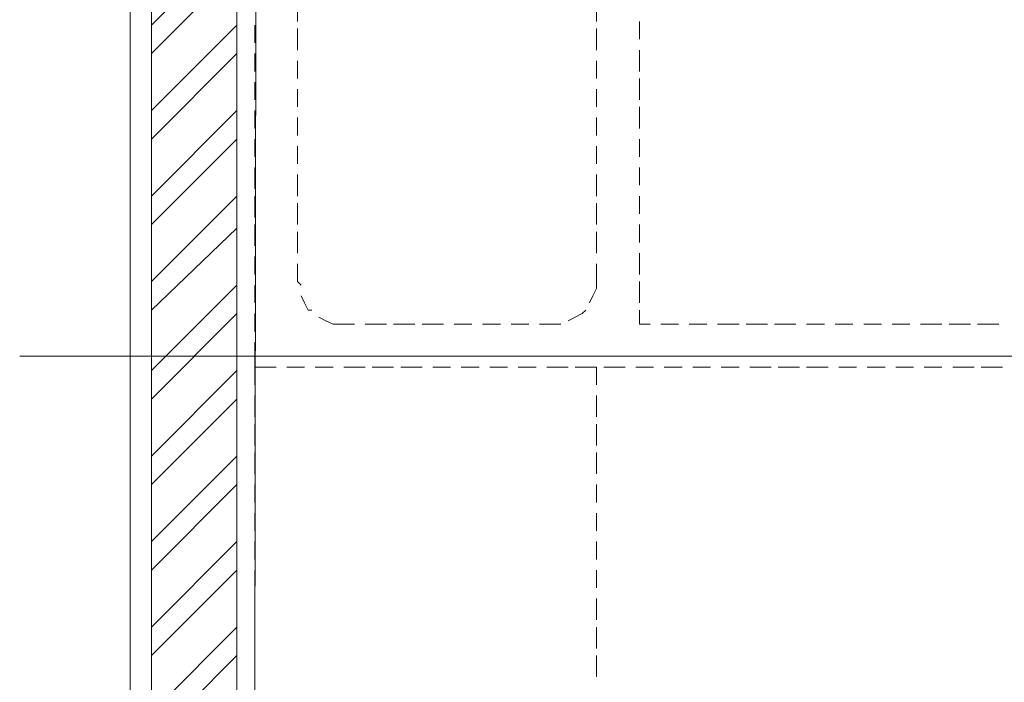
# Model space of a CAD drawing. Header units: millimetres. Extents: x 17 to 403, y 12 to 285.
# Tile 95 of 145: x 238 to 250, y 181 to 189. Entities that reach past the tile are written whole.
import ezdxf

# ---------------------------------------------------------------- set-up
doc = ezdxf.new("R2010")
doc.units = ezdxf.units.MM
doc.layers.add('LINE_000000', color=7, linetype='Continuous')

msp = doc.modelspace()

# ---------------------------------------------------------------- linework, layer by layer
at = {"layer": 'LINE_000000', "lineweight": 0}
for p, q in [((240.877, 180.848), (240.919, 205.825)), ((239.395, 78.317), (239.395, 203.285)), ((239.395, 201.422), (239.395, 183.938)), ((239.649, 188.934), (240.665, 189.95)), ((239.649, 188.595), (240.665, 189.611)), ((241.385, 188.976), (241.385, 189.23)), ((244.941, 189.23), (244.941, 188.976)), ((239.649, 187.918), (240.665, 188.934)), ((240.877, 188.722), (240.877, 188.934)), ((245.449, 188.764), (245.449, 188.976)), ((241.385, 188.637), (241.385, 188.891)), ((244.941, 188.891), (244.941, 188.637)), ((239.649, 187.579), (240.665, 188.595)), ((240.877, 188.383), (240.877, 188.595)), ((245.449, 188.383), (245.449, 188.637)), ((241.385, 188.299), (241.385, 188.51)), ((244.941, 188.51), (244.941, 188.299)), ((240.877, 188.045), (240.877, 188.256)), ((245.449, 188.045), (245.449, 188.299)), ((241.385, 187.96), (241.385, 188.172)), ((244.941, 188.172), (244.941, 187.96)), ((239.649, 186.902), (240.665, 187.918)), ((240.877, 187.706), (240.877, 187.918)), ((245.449, 187.706), (245.449, 187.96)), ((241.385, 187.621), (241.385, 187.833)), ((244.941, 187.833), (244.941, 187.621)), ((239.649, 186.563), (240.665, 187.579)), ((240.877, 187.367), (240.877, 187.579)), ((245.449, 187.367), (245.449, 187.579)), ((241.385, 187.283), (241.385, 187.494)), ((244.941, 187.494), (244.941, 187.283)), ((240.877, 186.986), (240.877, 187.24)), ((245.449, 187.029), (245.449, 187.24)), ((241.385, 186.902), (241.385, 187.156)), ((244.941, 187.156), (244.941, 186.902)), ((239.649, 185.886), (240.665, 186.902)), ((240.877, 186.648), (240.877, 186.902)), ((241.385, 186.563), (241.385, 186.817)), ((244.941, 186.817), (244.941, 186.563)), ((245.449, 186.69), (245.449, 186.902)), ((239.649, 185.547), (240.665, 186.521)), ((240.877, 186.309), (240.877, 186.563)), ((241.385, 186.224), (241.385, 186.478)), ((244.941, 186.478), (244.941, 186.224)), ((245.449, 186.351), (245.449, 186.563)), ((240.877, 185.97), (240.877, 186.182)), ((245.449, 185.97), (245.449, 186.224)), ((245.449, 185.632), (245.449, 185.886)), ((239.649, 184.827), (240.665, 185.843)), ((240.877, 185.632), (240.877, 185.843)), ((239.649, 184.489), (240.665, 185.505)), ((240.877, 185.293), (240.877, 185.505)), ((242.443, 185.378), (242.189, 185.378)), ((242.782, 185.378), (242.528, 185.378)), ((243.12, 185.378), (242.866, 185.378)), ((243.459, 185.378), (243.247, 185.378)), ((243.798, 185.378), (243.586, 185.378)), ((244.136, 185.378), (243.925, 185.378)), ((245.914, 185.378), (245.703, 185.378)), ((246.253, 185.378), (246.041, 185.378)), ((246.634, 185.378), (246.38, 185.378)), ((246.973, 185.378), (246.719, 185.378)), ((247.311, 185.378), (247.057, 185.378)), ((247.65, 185.378), (247.438, 185.378)), ((247.989, 185.378), (247.777, 185.378)), ((248.327, 185.378), (248.116, 185.378)), ((248.666, 185.378), (248.454, 185.378)), ((249.047, 185.378), (248.793, 185.378)), ((249.386, 185.378), (249.132, 185.378)), ((249.724, 185.378), (249.47, 185.378)), ((255.609, 184.997), (238.083, 184.997)), ((239.649, 183.811), (240.665, 184.827)), ((240.877, 184.87), (240.877, 184.658)), ((241.131, 184.87), (240.877, 184.87)), ((241.469, 184.87), (241.258, 184.87)), ((241.469, 184.87), (241.258, 184.87)), ((241.808, 184.87), (241.596, 184.87)), ((241.808, 184.87), (241.596, 184.87)), ((242.189, 184.87), (241.935, 184.87)), ((242.189, 184.87), (241.935, 184.87)), ((242.528, 184.87), (242.274, 184.87)), ((242.528, 184.87), (242.274, 184.87)), ((242.866, 184.87), (242.612, 184.87)), ((242.866, 184.87), (242.612, 184.87)), ((243.205, 184.87), (242.993, 184.87)), ((243.205, 184.87), (242.993, 184.87)), ((243.544, 184.87), (243.332, 184.87)), ((243.544, 184.87), (243.332, 184.87)), ((243.882, 184.87), (243.671, 184.87)), ((243.882, 184.87), (243.671, 184.87)), ((244.221, 184.87), (244.009, 184.87)), ((244.221, 184.87), (244.009, 184.87)), ((244.602, 184.87), (244.348, 184.87)), ((244.602, 184.87), (244.348, 184.87)), ((244.941, 184.87), (244.687, 184.87)), ((245.279, 184.87), (245.025, 184.87)), ((245.618, 184.87), (245.406, 184.87)), ((245.957, 184.87), (245.745, 184.87)), ((246.295, 184.87), (246.084, 184.87)), ((246.634, 184.87), (246.422, 184.87)), ((247.015, 184.87), (246.761, 184.87)), ((247.354, 184.87), (247.1, 184.87)), ((247.692, 184.87), (247.438, 184.87)), ((248.031, 184.87), (247.819, 184.87)), ((248.37, 184.87), (248.158, 184.87)), ((248.708, 184.87), (248.497, 184.87)), ((249.047, 184.87), (248.835, 184.87)), ((249.428, 184.87), (249.174, 184.87)), ((249.767, 184.87), (249.513, 184.87)), ((239.649, 183.473), (240.665, 184.489)), ((240.877, 184.531), (240.877, 184.277)), ((244.941, 184.277), (244.941, 184.531)), ((240.877, 184.192), (240.877, 183.938)), ((244.941, 183.938), (244.941, 184.192)), ((239.649, 182.795), (240.665, 183.811)), ((240.877, 183.854), (240.877, 183.6)), ((244.941, 183.6), (244.941, 183.854)), ((239.649, 182.457), (240.665, 183.473)), ((240.877, 183.473), (240.877, 183.261)), ((244.941, 183.261), (244.941, 183.473)), ((240.877, 183.134), (240.877, 182.922)), ((244.941, 182.922), (244.941, 183.134)), ((239.649, 181.779), (240.665, 182.795)), ((240.877, 182.795), (240.877, 182.584)), ((244.941, 182.584), (244.941, 182.795)), ((239.649, 181.441), (240.665, 182.457)), ((240.877, 182.457), (240.877, 182.245)), ((244.941, 182.245), (244.941, 182.457)), ((240.877, 182.118), (240.877, 181.864)), ((244.941, 181.864), (244.941, 182.118)), ((239.649, 180.763), (240.665, 181.779)), ((240.877, 181.779), (240.877, 181.525)), ((244.941, 181.525), (244.941, 181.779)), ((239.945, 180.721), (240.665, 181.441)), ((240.877, 181.441), (240.877, 181.187)), ((244.941, 181.187), (244.941, 181.441))]:
    msp.add_line(p, q, dxfattribs=at)
msp.add_lwpolyline([(239.649, 180.721), (240.665, 180.721), (240.665, 193.167), (239.649, 193.167), (239.649, 180.721)], close=True, dxfattribs=at)
for points in [[(241.427, 185.843), (241.385, 185.886), (241.385, 186.097)], [(244.941, 186.097), (244.941, 185.886), (244.941, 185.801), (244.898, 185.716), (244.856, 185.632)], [(241.554, 185.547), (241.512, 185.547), (241.469, 185.632), (241.427, 185.716)], [(244.814, 185.547), (244.771, 185.505), (244.687, 185.462), (244.602, 185.42)], [(245.576, 185.378), (245.449, 185.378), (245.449, 185.547)], [(242.062, 185.378), (241.893, 185.378), (241.808, 185.378), (241.723, 185.42), (241.639, 185.462)], [(244.517, 185.378), (244.433, 185.378), (244.263, 185.378)], [(241.131, 184.87), (240.877, 184.87), (240.877, 185.166)], [(244.941, 184.658), (244.941, 184.87), (244.687, 184.87)]]:
    msp.add_lwpolyline(points, dxfattribs=at)

doc.saveas('drawing.dxf')
